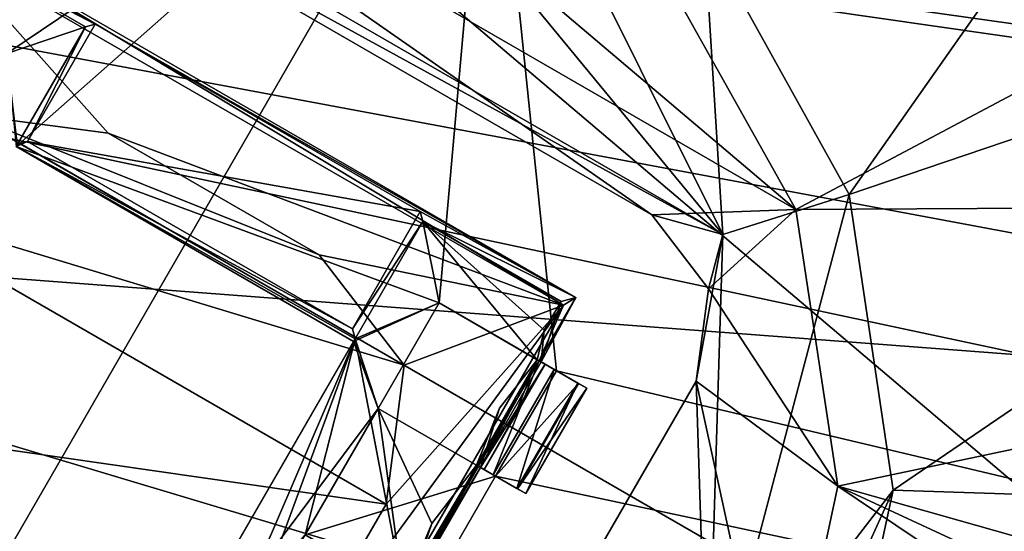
# Model space of a CAD drawing. Header units: millimetres. Extents: x -78 to 78, y -78 to 78.
# Tile 9 of 256: x -33.16 to -29.12, y -57.44 to -55.34. Entities that reach past the tile are written whole.
import ezdxf

# ---------------------------------------------------------------- set-up
doc = ezdxf.new("R2010")
doc.units = ezdxf.units.MM
doc.header["$LTSCALE"] = 41.718519
for name, color, linetype in [('10', 7, 'CONTINUOUS'), ('1421', 7, 'CONTINUOUS'), ('1448', 7, 'CONTINUOUS'), ('1503', 7, 'CONTINUOUS'), ('1517', 7, 'CONTINUOUS'), ('1558', 7, 'CONTINUOUS'), ('1646', 7, 'CONTINUOUS'), ('1671', 7, 'CONTINUOUS'), ('1689', 7, 'CONTINUOUS'), ('1745', 7, 'CONTINUOUS'), ('1769', 7, 'CONTINUOUS'), ('2704', 7, 'CONTINUOUS'), ('2713', 7, 'CONTINUOUS'), ('2720', 7, 'CONTINUOUS'), ('2748', 7, 'CONTINUOUS'), ('3248', 7, 'CONTINUOUS'), ('3274', 7, 'CONTINUOUS'), ('3329', 7, 'CONTINUOUS'), ('3330', 7, 'CONTINUOUS'), ('3357', 7, 'CONTINUOUS'), ('3358', 7, 'CONTINUOUS'), ('3359', 7, 'CONTINUOUS'), ('3374', 7, 'CONTINUOUS'), ('3382', 7, 'CONTINUOUS'), ('3397', 7, 'CONTINUOUS'), ('3403', 7, 'CONTINUOUS'), ('3405', 7, 'CONTINUOUS'), ('3427', 7, 'CONTINUOUS'), ('3452', 7, 'CONTINUOUS'), ('3453', 7, 'CONTINUOUS'), ('3459', 7, 'CONTINUOUS'), ('3460', 7, 'CONTINUOUS'), ('3480', 7, 'CONTINUOUS'), ('3481', 7, 'CONTINUOUS'), ('3482', 7, 'CONTINUOUS'), ('3488', 7, 'CONTINUOUS'), ('3507', 7, 'CONTINUOUS'), ('3508', 7, 'CONTINUOUS'), ('3536', 7, 'CONTINUOUS'), ('3538', 7, 'CONTINUOUS'), ('6', 7, 'CONTINUOUS')]:
    doc.layers.add(name, color=color, linetype=linetype)

msp = doc.modelspace()

# ---------------------------------------------------------------- linework, layer by layer
at = {"layer": '10', "linetype": 'CONTINUOUS'}
for points in [[(-26.0369, -60.2711, -2), (-45.6578, -61.0684, -2), (-47.73, -52.73, -2), (-26.0369, -60.2711, -2)], [(-23.8526, -53.1265, -2), (-24.7212, -55.9677, -2), (-47.73, -52.73, -2), (-23.8526, -53.1265, -2)], [(-24.7212, -55.9677, -2), (-24.2957, -56.0978, -2), (-47.73, -52.73, -2), (-24.7212, -55.9677, -2)], [(-24.5881, -57.0541, -2), (-18.054, -59.0518, -2), (-47.73, -52.73, -2), (-24.5881, -57.0541, -2)], [(-18.054, -59.0518, -2), (-25.319, -59.4449, -2), (-47.73, -52.73, -2), (-18.054, -59.0518, -2)], [(-24.2957, -56.0978, -2), (-24.5881, -57.0541, -2), (-47.73, -52.73, -2), (-24.2957, -56.0978, -2)], [(-25.319, -59.4449, -2), (-26.0369, -60.2711, -2), (-47.73, -52.73, -2), (-25.319, -59.4449, -2)]]:
    msp.add_3dface(points, dxfattribs=at)
at = {"layer": '1421', "color": 7, "linetype": 'CONTINUOUS'}
for points in [[(-30.5306, -55.12, 22.2), (-25.0055, -53.4803, 23.7), (-29.9723, -56.1174, 22.2), (-30.5306, -55.12, 22.2)], [(-25.0055, -53.4803, 23.7), (-24.266, -56.0856, 23.7), (-29.9723, -56.1174, 22.2), (-25.0055, -53.4803, 23.7)], [(-29.9723, -56.1174, 22.2), (-24.266, -56.0856, 23.7), (-29.7997, -57.2533, 22.2), (-29.9723, -56.1174, 22.2)], [(-24.266, -56.0856, 23.7), (-24.3536, -58.7949, 23.7), (-29.7997, -57.2533, 22.2), (-24.266, -56.0856, 23.7)], [(-29.7997, -57.2533, 22.2), (-25.041, -60.4544, 23.6504), (-30.0418, -58.383, 22.2), (-29.7997, -57.2533, 22.2)], [(-24.3536, -58.7949, 23.7), (-24.6969, -59.6235, 23.6629), (-29.7997, -57.2533, 22.2), (-24.3536, -58.7949, 23.7)], [(-24.6969, -59.6235, 23.6629), (-25.041, -60.4544, 23.6504), (-29.7997, -57.2533, 22.2), (-24.6969, -59.6235, 23.6629)]]:
    msp.add_3dface(points, dxfattribs=at)
at = {"layer": '1448', "color": 7, "linetype": 'CONTINUOUS'}
for points in [[(-27.1626, -52.367, 26.0387), (-30.3495, -54.9824, 23.3613), (-29.7531, -56.0555, 23.3613), (-27.1626, -52.367, 26.0387)], [(-25.8492, -54.7303, 26.0387), (-27.1626, -52.367, 26.0387), (-29.7531, -56.0555, 23.3613), (-25.8492, -54.7303, 26.0387)], [(-25.8492, -54.7303, 26.0387), (-29.7531, -56.0555, 23.3613), (-29.573, -57.2699, 23.3613), (-25.8492, -54.7303, 26.0387)], [(-25.4525, -57.4048, 26.0387), (-25.8492, -54.7303, 26.0387), (-29.573, -57.2699, 23.3613), (-25.4525, -57.4048, 26.0387)], [(-29.8322, -58.4698, 23.3613), (-25.4525, -57.4048, 26.0387), (-29.573, -57.2699, 23.3613), (-29.8322, -58.4698, 23.3613)], [(-29.8322, -58.4698, 23.3613), (-26.0233, -60.0475, 26.0387), (-25.4525, -57.4048, 26.0387), (-29.8322, -58.4698, 23.3613)]]:
    msp.add_3dface(points, dxfattribs=at)
at = {"layer": '1503', "color": 7, "linetype": 'CONTINUOUS'}
for points in [[(-33.6129, -54.0155, 22.2), (-32.47, -54.0002, 22.2), (-29.9723, -56.1174, 22.2), (-33.6129, -54.0155, 22.2)], [(-33.6129, -54.0155, 22.2), (-29.9723, -56.1174, 22.2), (-30.5644, -56.139, 22.2), (-33.6129, -54.0155, 22.2)], [(-33.3356, -54.539, 22.2), (-33.6129, -54.0155, 22.2), (-30.5644, -56.139, 22.2), (-33.3356, -54.539, 22.2)], [(-32.47, -54.0002, 22.2), (-30.5306, -55.12, 22.2), (-29.9723, -56.1174, 22.2), (-32.47, -54.0002, 22.2)], [(-30.5644, -56.139, 22.2), (-29.9723, -56.1174, 22.2), (-30.3314, -56.4426, 22.2), (-30.5644, -56.139, 22.2)], [(-29.9723, -56.1174, 22.2), (-29.7997, -57.2533, 22.2), (-30.3314, -56.4426, 22.2), (-29.9723, -56.1174, 22.2)], [(-30.3314, -56.4426, 22.2), (-29.7997, -57.2533, 22.2), (-30.3813, -56.822, 22.2), (-30.3314, -56.4426, 22.2)], [(-30.3813, -56.822, 22.2), (-30.0418, -58.383, 22.2), (-31.9813, -59.5933, 22.2), (-30.3813, -56.822, 22.2)], [(-29.7997, -57.2533, 22.2), (-30.0418, -58.383, 22.2), (-30.3813, -56.822, 22.2), (-29.7997, -57.2533, 22.2)]]:
    msp.add_3dface(points, dxfattribs=at)
at = {"layer": '1517', "color": 7, "linetype": 'CONTINUOUS'}
for points in [[(-31.5579, -54.6599, 23.2), (-30.2727, -56.2206, 23.2), (-31.2856, -54.1882, 23.3613), (-31.5579, -54.6599, 23.2)], [(-31.2856, -54.1882, 23.3613), (-30.2727, -56.2206, 23.2), (-30.3495, -54.9824, 23.3613), (-31.2856, -54.1882, 23.3613)], [(-30.3495, -54.9824, 23.3613), (-30.2727, -56.2206, 23.2), (-29.7531, -56.0555, 23.3613), (-30.3495, -54.9824, 23.3613)], [(-30.2727, -56.2206, 23.2), (-30.3354, -58.2614, 23.2), (-29.7531, -56.0555, 23.3613), (-30.2727, -56.2206, 23.2)], [(-29.7531, -56.0555, 23.3613), (-30.3354, -58.2614, 23.2), (-29.573, -57.2699, 23.3613), (-29.7531, -56.0555, 23.3613)], [(-30.3354, -58.2614, 23.2), (-30.073, -58.3701, 23.2412), (-29.573, -57.2699, 23.3613), (-30.3354, -58.2614, 23.2)], [(-30.073, -58.3701, 23.2412), (-29.8322, -58.4698, 23.3613), (-29.573, -57.2699, 23.3613), (-30.073, -58.3701, 23.2412)]]:
    msp.add_3dface(points, dxfattribs=at)
at = {"layer": '1558', "color": 7, "linetype": 'CONTINUOUS'}
for points in [[(-33.5521, -54.3273, 23.2), (-33.3356, -54.539, 23.2), (-30.2727, -56.2206, 23.2), (-33.5521, -54.3273, 23.2)], [(-31.5579, -54.6599, 23.2), (-33.5521, -54.3273, 23.2), (-30.2727, -56.2206, 23.2), (-31.5579, -54.6599, 23.2)], [(-33.3356, -54.539, 23.2), (-30.5644, -56.139, 23.2), (-30.2727, -56.2206, 23.2), (-33.3356, -54.539, 23.2)], [(-30.5644, -56.139, 23.2), (-30.3314, -56.4426, 23.2), (-30.2727, -56.2206, 23.2), (-30.5644, -56.139, 23.2)], [(-30.3314, -56.4426, 23.2), (-30.3813, -56.822, 23.2), (-30.2727, -56.2206, 23.2), (-30.3314, -56.4426, 23.2)], [(-30.2727, -56.2206, 23.2), (-30.3813, -56.822, 23.2), (-30.3354, -58.2614, 23.2), (-30.2727, -56.2206, 23.2)], [(-30.3813, -56.822, 23.2), (-31.9813, -59.5933, 23.2), (-30.3354, -58.2614, 23.2), (-30.3813, -56.822, 23.2)]]:
    msp.add_3dface(points, dxfattribs=at)
at = {"layer": '1646', "color": 7, "linetype": 'CONTINUOUS'}
for points in [[(-33.3356, -54.539, 22.2), (-30.5644, -56.139, 22.2), (-33.3356, -54.539, 23.2), (-33.3356, -54.539, 22.2)], [(-33.3356, -54.539, 23.2), (-30.5644, -56.139, 22.2), (-30.5644, -56.139, 23.2), (-33.3356, -54.539, 23.2)]]:
    msp.add_3dface(points, dxfattribs=at)
at = {"layer": '1671', "color": 7, "linetype": 'CONTINUOUS'}
for points in [[(-30.5644, -56.139, 22.2), (-30.3314, -56.4426, 22.2), (-30.5644, -56.139, 23.2), (-30.5644, -56.139, 22.2)], [(-30.5644, -56.139, 23.2), (-30.3314, -56.4426, 22.2), (-30.3314, -56.4426, 23.2), (-30.5644, -56.139, 23.2)], [(-30.3314, -56.4426, 22.2), (-30.3813, -56.822, 22.2), (-30.3314, -56.4426, 23.2), (-30.3314, -56.4426, 22.2)], [(-30.3314, -56.4426, 23.2), (-30.3813, -56.822, 22.2), (-30.3813, -56.822, 23.2), (-30.3314, -56.4426, 23.2)]]:
    msp.add_3dface(points, dxfattribs=at)
at = {"layer": '1689', "color": 7, "linetype": 'CONTINUOUS'}
for points in [[(-30.3813, -56.822, 22.2), (-31.9813, -59.5933, 22.2), (-30.3813, -56.822, 23.2), (-30.3813, -56.822, 22.2)], [(-30.3813, -56.822, 23.2), (-31.9813, -59.5933, 22.2), (-31.9813, -59.5933, 23.2), (-30.3813, -56.822, 23.2)]]:
    msp.add_3dface(points, dxfattribs=at)
at = {"layer": '1745', "linetype": 'CONTINUOUS'}
for points in [[(-42.8123, -38.7906, 28.7), (-38.1672, -66.1075, 28.7), (-28.8862, -50.0323, 28.7), (-42.8123, -38.7906, 28.7)], [(-38.1672, -66.1075, 28.7), (-15.8595, -74.6681, 28.7), (-28.8862, -50.0323, 28.7), (-38.1672, -66.1075, 28.7)]]:
    msp.add_3dface(points, dxfattribs=at)
at = {"layer": '1769', "linetype": 'CONTINUOUS'}
for points in [[(-37.2762, -50.2838, 26.2), (-34.5772, -49.2171, 26.2), (-24.9089, -57.424, 26.2), (-37.2762, -50.2838, 26.2)], [(-34.5772, -49.2171, 26.2), (-25.3347, -54.5532, 26.2), (-24.9089, -57.424, 26.2), (-34.5772, -49.2171, 26.2)], [(-25.5201, -60.256, 26.2), (-39.4232, -52.229, 26.2), (-37.2762, -50.2838, 26.2), (-25.5201, -60.256, 26.2)], [(-25.5201, -60.256, 26.2), (-37.2762, -50.2838, 26.2), (-24.9089, -57.424, 26.2), (-25.5201, -60.256, 26.2)], [(-28.5654, -67.6081, 26.2), (-44.2676, -58.5425, 26.2), (-39.4232, -52.229, 26.2), (-28.5654, -67.6081, 26.2)], [(-25.5201, -60.256, 26.2), (-28.5654, -67.6081, 26.2), (-39.4232, -52.229, 26.2), (-25.5201, -60.256, 26.2)]]:
    msp.add_3dface(points, dxfattribs=at)
at = {"layer": '2704', "linetype": 'CONTINUOUS'}
for points in [[(-46.5053, -48.7423, 21.67), (-41.1446, -56.6314, 21.67), (-31.2278, -54.139, 21.67), (-46.5053, -48.7423, 21.67)], [(-41.1446, -56.6314, 21.67), (-33.6951, -55.1977, 21.67), (-31.2278, -54.139, 21.67), (-41.1446, -56.6314, 21.67)], [(-33.6951, -55.1977, 21.67), (-33.2129, -55.4762, 21.67), (-31.2278, -54.139, 21.67), (-33.6951, -55.1977, 21.67)], [(-33.2129, -55.4762, 21.67), (-33.1741, -55.8591, 21.67), (-31.2278, -54.139, 21.67), (-33.2129, -55.4762, 21.67)], [(-33.1741, -55.8591, 21.67), (-31.4375, -56.5012, 21.67), (-31.2278, -54.139, 21.67), (-33.1741, -55.8591, 21.67)], [(-31.4375, -56.5012, 21.67), (-30.9552, -56.7796, 21.67), (-31.2278, -54.139, 21.67), (-31.4375, -56.5012, 21.67)], [(-31.2278, -54.139, 21.67), (-30.9552, -56.7796, 21.67), (-10.8403, -61.5525, 21.67), (-31.2278, -54.139, 21.67)], [(-33.1741, -55.8591, 21.67), (-31.7885, -56.6591, 21.67), (-31.4375, -56.5012, 21.67), (-33.1741, -55.8591, 21.67)], [(-31.4375, -56.5012, 21.67), (-31.7885, -56.6591, 21.67), (-31.6875, -56.9342, 21.67), (-31.4375, -56.5012, 21.67)], [(-41.1446, -56.6314, 21.67), (-21.6495, -66.5677, 21.67), (-35.0451, -57.536, 21.67), (-41.1446, -56.6314, 21.67)], [(-31.7885, -56.6591, 21.67), (-32.8262, -58.4565, 21.67), (-31.6875, -56.9342, 21.67), (-31.7885, -56.6591, 21.67)], [(-30.9552, -56.7796, 21.67), (-31.2052, -57.2126, 21.67), (-10.8403, -61.5525, 21.67), (-30.9552, -56.7796, 21.67)], [(-31.6875, -56.9342, 21.67), (-32.8262, -58.4565, 21.67), (-31.9875, -57.4538, 21.67), (-31.6875, -56.9342, 21.67)], [(-31.2052, -57.2126, 21.67), (-31.6875, -56.9342, 21.67), (-31.9875, -57.4538, 21.67), (-31.2052, -57.2126, 21.67)], [(-31.5052, -57.7322, 21.67), (-31.2052, -57.2126, 21.67), (-31.9875, -57.4538, 21.67), (-31.5052, -57.7322, 21.67)], [(-31.2052, -57.2126, 21.67), (-31.5052, -57.7322, 21.67), (-10.8403, -61.5525, 21.67), (-31.2052, -57.2126, 21.67)]]:
    msp.add_3dface(points, dxfattribs=at)
at = {"layer": '2713', "linetype": 'CONTINUOUS'}
for points in [[(-21.6495, -66.5677, 21.67), (-41.1446, -56.6314, 21.67), (-41.1111, -56.6558, 20.074), (-21.6495, -66.5677, 21.67)], [(-21.6345, -66.5726, 20.074), (-21.6495, -66.5677, 21.67), (-41.1111, -56.6558, 20.074), (-21.6345, -66.5726, 20.074)]]:
    msp.add_3dface(points, dxfattribs=at)
at = {"layer": '2720', "linetype": 'CONTINUOUS'}
for points in [[(-41.1111, -56.6558, 20.074), (-56.5927, -41.1969, 20.074), (-31.2619, -54.1194, 20.074), (-41.1111, -56.6558, 20.074)], [(-10.8683, -61.5475, 20.074), (-41.1111, -56.6558, 20.074), (-31.2619, -54.1194, 20.074), (-10.8683, -61.5475, 20.074)], [(-21.6345, -66.5726, 20.074), (-41.1111, -56.6558, 20.074), (-10.8683, -61.5475, 20.074), (-21.6345, -66.5726, 20.074)]]:
    msp.add_3dface(points, dxfattribs=at)
at = {"layer": '2748', "linetype": 'CONTINUOUS'}
for points in [[(-31.2278, -54.139, 21.67), (-10.8683, -61.5475, 20.074), (-31.2619, -54.1194, 20.074), (-31.2278, -54.139, 21.67)], [(-31.2278, -54.139, 21.67), (-10.8403, -61.5525, 21.67), (-10.8683, -61.5475, 20.074), (-31.2278, -54.139, 21.67)]]:
    msp.add_3dface(points, dxfattribs=at)
at = {"layer": '3248', "linetype": 'CONTINUOUS'}
for points in [[(-33.1741, -55.8591, 21.67), (-33.168, -55.8485, 21.845), (-33.1274, -55.8376, 22.27), (-33.1741, -55.8591, 21.67)], [(-31.7932, -56.6079, 22.27), (-33.1741, -55.8591, 21.67), (-33.1274, -55.8376, 22.27), (-31.7932, -56.6079, 22.27)], [(-31.7885, -56.6591, 21.67), (-33.1741, -55.8591, 21.67), (-31.7824, -56.6485, 21.845), (-31.7885, -56.6591, 21.67)], [(-31.7824, -56.6485, 21.845), (-33.1741, -55.8591, 21.67), (-31.7932, -56.6079, 22.27), (-31.7824, -56.6485, 21.845)]]:
    msp.add_3dface(points, dxfattribs=at)
at = {"layer": '3274', "linetype": 'CONTINUOUS'}
for points in [[(-31.7885, -56.6591, 21.67), (-31.7824, -56.6485, 21.845), (-32.8324, -58.4671, 21.845), (-31.7885, -56.6591, 21.67)], [(-32.8262, -58.4565, 21.67), (-31.7885, -56.6591, 21.67), (-32.8324, -58.4671, 21.845), (-32.8262, -58.4565, 21.67)]]:
    msp.add_3dface(points, dxfattribs=at)
at = {"layer": '3329', "linetype": 'CONTINUOUS'}
for points in [[(-33.1274, -55.8376, 22.27), (-33.168, -55.8485, 21.845), (-32.8899, -55.3667, 21.845), (-33.1274, -55.8376, 22.27)], [(-33.1274, -55.8376, 22.27), (-32.8899, -55.3667, 21.845), (-32.8493, -55.3558, 22.27), (-33.1274, -55.8376, 22.27)]]:
    msp.add_3dface(points, dxfattribs=at)
at = {"layer": '3330', "linetype": 'CONTINUOUS'}
for points in [[(-31.5042, -56.1667, 21.845), (-31.7932, -56.6079, 22.27), (-31.5151, -56.1261, 22.27), (-31.5042, -56.1667, 21.845)], [(-31.7824, -56.6485, 21.845), (-31.7932, -56.6079, 22.27), (-31.5042, -56.1667, 21.845), (-31.7824, -56.6485, 21.845)]]:
    msp.add_3dface(points, dxfattribs=at)
at = {"layer": '3357', "linetype": 'CONTINUOUS'}
for points in [[(-31.4375, -56.5012, 21.845), (-31.7824, -56.6485, 21.845), (-31.5042, -56.1667, 21.845), (-31.4375, -56.5012, 21.845)], [(-31.034, -56.7341, 21.845), (-31.4375, -56.5012, 21.845), (-31.5042, -56.1667, 21.845), (-31.034, -56.7341, 21.845)], [(-31.0064, -56.6128, 21.845), (-31.034, -56.7341, 21.845), (-31.5042, -56.1667, 21.845), (-31.0064, -56.6128, 21.845)], [(-30.9358, -56.4948, 21.845), (-31.0064, -56.6128, 21.845), (-31.5042, -56.1667, 21.845), (-30.9358, -56.4948, 21.845)], [(-31.6875, -56.9342, 21.845), (-31.7824, -56.6485, 21.845), (-31.4375, -56.5012, 21.845), (-31.6875, -56.9342, 21.845)], [(-32.8324, -58.4671, 21.845), (-31.7824, -56.6485, 21.845), (-32.5375, -58.4064, 21.845), (-32.8324, -58.4671, 21.845)], [(-32.5375, -58.4064, 21.845), (-31.7824, -56.6485, 21.845), (-32.2375, -57.8868, 21.845), (-32.5375, -58.4064, 21.845)], [(-32.2375, -57.8868, 21.845), (-31.7824, -56.6485, 21.845), (-31.9875, -57.4538, 21.845), (-32.2375, -57.8868, 21.845)], [(-31.9875, -57.4538, 21.845), (-31.7824, -56.6485, 21.845), (-31.584, -57.6868, 21.845), (-31.9875, -57.4538, 21.845)], [(-31.7824, -56.6485, 21.845), (-31.6875, -56.9342, 21.845), (-31.584, -57.6868, 21.845), (-31.7824, -56.6485, 21.845)], [(-31.584, -57.6868, 21.845), (-31.6875, -56.9342, 21.845), (-31.4677, -57.4075, 21.845), (-31.584, -57.6868, 21.845)], [(-31.4677, -57.4075, 21.845), (-31.6875, -56.9342, 21.845), (-31.2842, -57.167, 21.845), (-31.4677, -57.4075, 21.845)]]:
    msp.add_3dface(points, dxfattribs=at)
at = {"layer": '3358', "linetype": 'CONTINUOUS'}
for points in [[(-33.2129, -55.4762, 21.845), (-33.4582, -55.0386, 21.845), (-32.8899, -55.3667, 21.845), (-33.2129, -55.4762, 21.845)], [(-33.168, -55.8485, 21.845), (-33.2129, -55.4762, 21.845), (-32.8899, -55.3667, 21.845), (-33.168, -55.8485, 21.845)]]:
    msp.add_3dface(points, dxfattribs=at)
at = {"layer": '3359', "linetype": 'CONTINUOUS'}
for points in [[(-33.1274, -55.8376, 22.27), (-32.8493, -55.3558, 22.27), (-31.5151, -56.1261, 22.27), (-33.1274, -55.8376, 22.27)], [(-31.7932, -56.6079, 22.27), (-33.1274, -55.8376, 22.27), (-31.5151, -56.1261, 22.27), (-31.7932, -56.6079, 22.27)]]:
    msp.add_3dface(points, dxfattribs=at)
at = {"layer": '3374', "linetype": 'CONTINUOUS'}
for points in [[(-30.9552, -56.7796, 21.67), (-31.4375, -56.5012, 21.67), (-31.4375, -56.5012, 21.845), (-30.9552, -56.7796, 21.67)], [(-30.9552, -56.7796, 21.67), (-31.4375, -56.5012, 21.845), (-30.8649, -56.8317, 21.7623), (-30.9552, -56.7796, 21.67)], [(-31.4375, -56.5012, 21.845), (-31.034, -56.7341, 21.845), (-30.8649, -56.8317, 21.7623), (-31.4375, -56.5012, 21.845)], [(-31.034, -56.7341, 21.845), (-30.8313, -56.8512, 21.896), (-30.8649, -56.8317, 21.7623), (-31.034, -56.7341, 21.845)], [(-30.8313, -56.8512, 21.896), (-31.034, -56.7341, 21.845), (-31.0018, -56.7527, 22.1542), (-30.8313, -56.8512, 21.896)], [(-30.9649, -56.774, 22.652), (-30.8679, -56.83, 22.5598), (-31.0261, -56.7387, 22.6698), (-30.9649, -56.774, 22.652)], [(-31.0261, -56.7387, 22.6698), (-30.8679, -56.83, 22.5598), (-31.0176, -56.7436, 22.4493), (-31.0261, -56.7387, 22.6698)], [(-30.8679, -56.83, 22.5598), (-30.8313, -56.8512, 22.421), (-31.0176, -56.7436, 22.4493), (-30.8679, -56.83, 22.5598)], [(-31.0176, -56.7436, 22.4493), (-30.8313, -56.8512, 22.421), (-31.0018, -56.7527, 22.1542), (-31.0176, -56.7436, 22.4493)], [(-30.8313, -56.8512, 22.421), (-30.8313, -56.8512, 21.896), (-31.0018, -56.7527, 22.1542), (-30.8313, -56.8512, 22.421)]]:
    msp.add_3dface(points, dxfattribs=at)
at = {"layer": '3382', "linetype": 'CONTINUOUS'}
for points in [[(-31.4375, -56.5012, 21.67), (-31.6875, -56.9342, 21.67), (-31.4375, -56.5012, 21.845), (-31.4375, -56.5012, 21.67)], [(-31.6875, -56.9342, 21.67), (-31.6875, -56.9342, 21.845), (-31.4375, -56.5012, 21.845), (-31.6875, -56.9342, 21.67)]]:
    msp.add_3dface(points, dxfattribs=at)
at = {"layer": '3397', "linetype": 'CONTINUOUS'}
for points in [[(-31.2052, -57.2126, 21.67), (-30.9552, -56.7796, 21.67), (-30.8649, -56.8317, 21.7623), (-31.2052, -57.2126, 21.67)], [(-31.1149, -57.2647, 21.7623), (-31.2052, -57.2126, 21.67), (-30.8649, -56.8317, 21.7623), (-31.1149, -57.2647, 21.7623)], [(-30.8313, -56.8512, 21.896), (-31.1149, -57.2647, 21.7623), (-30.8649, -56.8317, 21.7623), (-30.8313, -56.8512, 21.896)], [(-31.0813, -57.2842, 21.896), (-31.1149, -57.2647, 21.7623), (-30.8313, -56.8512, 21.896), (-31.0813, -57.2842, 21.896)]]:
    msp.add_3dface(points, dxfattribs=at)
at = {"layer": '3403', "linetype": 'CONTINUOUS'}
for points in [[(-30.8761, -56.4788, 22.67), (-30.8761, -56.4788, 22.47), (-33.4742, -54.9788, 22.47), (-30.8761, -56.4788, 22.67)], [(-33.4742, -54.9788, 22.67), (-30.8761, -56.4788, 22.67), (-33.4742, -54.9788, 22.47), (-33.4742, -54.9788, 22.67)]]:
    msp.add_3dface(points, dxfattribs=at)
at = {"layer": '3405', "linetype": 'CONTINUOUS'}
for points in [[(-33.4742, -54.9788, 22.47), (-30.8761, -56.4788, 22.47), (-32.8493, -55.3558, 22.27), (-33.4742, -54.9788, 22.47)], [(-33.4582, -55.0386, 21.845), (-33.4742, -54.9788, 22.47), (-32.8493, -55.3558, 22.27), (-33.4582, -55.0386, 21.845)], [(-32.8899, -55.3667, 21.845), (-33.4582, -55.0386, 21.845), (-32.8493, -55.3558, 22.27), (-32.8899, -55.3667, 21.845)], [(-32.8493, -55.3558, 22.27), (-30.8761, -56.4788, 22.47), (-31.5151, -56.1261, 22.27), (-32.8493, -55.3558, 22.27)], [(-30.8761, -56.4788, 22.47), (-31.5042, -56.1667, 21.845), (-31.5151, -56.1261, 22.27), (-30.8761, -56.4788, 22.47)], [(-30.9358, -56.4948, 21.845), (-31.5042, -56.1667, 21.845), (-30.8761, -56.4788, 22.47), (-30.9358, -56.4948, 21.845)]]:
    msp.add_3dface(points, dxfattribs=at)
at = {"layer": '3427', "linetype": 'CONTINUOUS'}
for points in [[(-31.6875, -56.9342, 21.67), (-31.2052, -57.2126, 21.67), (-31.1149, -57.2647, 21.7623), (-31.6875, -56.9342, 21.67)], [(-31.6875, -56.9342, 21.845), (-31.6875, -56.9342, 21.67), (-31.1149, -57.2647, 21.7623), (-31.6875, -56.9342, 21.845)], [(-31.2842, -57.167, 21.845), (-31.6875, -56.9342, 21.845), (-31.1149, -57.2647, 21.7623), (-31.2842, -57.167, 21.845)], [(-31.2518, -57.1857, 22.1557), (-31.2842, -57.167, 21.845), (-31.0813, -57.2842, 21.896), (-31.2518, -57.1857, 22.1557)], [(-31.0813, -57.2842, 21.896), (-31.2842, -57.167, 21.845), (-31.1149, -57.2647, 21.7623), (-31.0813, -57.2842, 21.896)], [(-31.2761, -57.1717, 22.6698), (-31.2676, -57.1766, 22.4493), (-31.2149, -57.207, 22.652), (-31.2761, -57.1717, 22.6698)], [(-31.2676, -57.1766, 22.4493), (-31.2518, -57.1857, 22.1557), (-31.0813, -57.2842, 22.421), (-31.2676, -57.1766, 22.4493)], [(-31.2149, -57.207, 22.652), (-31.2676, -57.1766, 22.4493), (-31.1178, -57.2631, 22.5598), (-31.2149, -57.207, 22.652)], [(-31.1178, -57.2631, 22.5598), (-31.2676, -57.1766, 22.4493), (-31.0813, -57.2842, 22.421), (-31.1178, -57.2631, 22.5598)], [(-31.0813, -57.2842, 22.421), (-31.2518, -57.1857, 22.1557), (-31.0813, -57.2842, 21.896), (-31.0813, -57.2842, 22.421)]]:
    msp.add_3dface(points, dxfattribs=at)
at = {"layer": '3452', "linetype": 'CONTINUOUS'}
for points in [[(-31.2676, -57.1766, 22.4493), (-31.0176, -56.7436, 22.4493), (-31.0018, -56.7527, 22.1542), (-31.2676, -57.1766, 22.4493)], [(-31.2518, -57.1857, 22.1557), (-31.2676, -57.1766, 22.4493), (-31.0018, -56.7527, 22.1542), (-31.2518, -57.1857, 22.1557)], [(-31.1295, -56.9677, 21.9003), (-31.2518, -57.1857, 22.1557), (-31.0018, -56.7527, 22.1542), (-31.1295, -56.9677, 21.9003)], [(-31.034, -56.7341, 21.845), (-31.1295, -56.9677, 21.9003), (-31.0018, -56.7527, 22.1542), (-31.034, -56.7341, 21.845)], [(-31.2842, -57.167, 21.845), (-31.2518, -57.1857, 22.1557), (-31.1295, -56.9677, 21.9003), (-31.2842, -57.167, 21.845)]]:
    msp.add_3dface(points, dxfattribs=at)
at = {"layer": '3453', "linetype": 'CONTINUOUS'}
for points in [[(-31.0813, -57.2842, 22.421), (-31.0813, -57.2842, 21.896), (-30.8313, -56.8512, 22.421), (-31.0813, -57.2842, 22.421)], [(-31.0813, -57.2842, 21.896), (-30.8313, -56.8512, 21.896), (-30.8313, -56.8512, 22.421), (-31.0813, -57.2842, 21.896)]]:
    msp.add_3dface(points, dxfattribs=at)
at = {"layer": '3459', "linetype": 'CONTINUOUS'}
for points in [[(-33.4765, -55.0387, 23.47), (-30.9268, -56.5107, 23.47), (-33.4742, -54.9788, 22.67), (-33.4765, -55.0387, 23.47)], [(-30.9268, -56.5107, 23.47), (-30.8761, -56.4788, 22.67), (-33.4742, -54.9788, 22.67), (-30.9268, -56.5107, 23.47)]]:
    msp.add_3dface(points, dxfattribs=at)
at = {"layer": '3460', "linetype": 'CONTINUOUS'}
for points in [[(-31.0176, -56.7436, 22.4493), (-30.9358, -56.4948, 21.845), (-30.8761, -56.4788, 22.47), (-31.0176, -56.7436, 22.4493)], [(-31.0064, -56.6128, 21.845), (-30.9358, -56.4948, 21.845), (-31.0176, -56.7436, 22.4493), (-31.0064, -56.6128, 21.845)], [(-31.034, -56.7341, 21.845), (-31.0064, -56.6128, 21.845), (-31.0176, -56.7436, 22.4493), (-31.034, -56.7341, 21.845)], [(-31.034, -56.7341, 21.845), (-31.2676, -57.1766, 22.4493), (-31.1886, -56.9333, 21.8495), (-31.034, -56.7341, 21.845)], [(-31.2676, -57.1766, 22.4493), (-31.034, -56.7341, 21.845), (-31.0176, -56.7436, 22.4493), (-31.2676, -57.1766, 22.4493)], [(-31.2676, -57.1766, 22.4493), (-31.2842, -57.167, 21.845), (-31.1886, -56.9333, 21.8495), (-31.2676, -57.1766, 22.4493)], [(-31.4677, -57.4075, 21.845), (-31.2842, -57.167, 21.845), (-31.5675, -57.6963, 22.4513), (-31.4677, -57.4075, 21.845)], [(-31.2842, -57.167, 21.845), (-31.2676, -57.1766, 22.4493), (-31.5675, -57.6963, 22.4513), (-31.2842, -57.167, 21.845)], [(-31.584, -57.6868, 21.845), (-31.4677, -57.4075, 21.845), (-31.5675, -57.6963, 22.4513), (-31.584, -57.6868, 21.845)]]:
    msp.add_3dface(points, dxfattribs=at)
at = {"layer": '3480', "linetype": 'CONTINUOUS'}
for points in [[(-31.2842, -57.167, 21.845), (-31.034, -56.7341, 21.845), (-31.1886, -56.9333, 21.8495), (-31.2842, -57.167, 21.845)], [(-31.034, -56.7341, 21.845), (-31.2842, -57.167, 21.845), (-31.1295, -56.9677, 21.9003), (-31.034, -56.7341, 21.845)]]:
    msp.add_3dface(points, dxfattribs=at)
at = {"layer": '3481', "linetype": 'CONTINUOUS'}
for points in [[(-31.2149, -57.207, 22.652), (-31.1178, -57.2631, 22.5598), (-30.9649, -56.774, 22.652), (-31.2149, -57.207, 22.652)], [(-30.9649, -56.774, 22.652), (-31.1178, -57.2631, 22.5598), (-30.8679, -56.83, 22.5598), (-30.9649, -56.774, 22.652)], [(-31.1178, -57.2631, 22.5598), (-31.0813, -57.2842, 22.421), (-30.8679, -56.83, 22.5598), (-31.1178, -57.2631, 22.5598)], [(-31.0813, -57.2842, 22.421), (-30.8313, -56.8512, 22.421), (-30.8679, -56.83, 22.5598), (-31.0813, -57.2842, 22.421)]]:
    msp.add_3dface(points, dxfattribs=at)
at = {"layer": '3482', "linetype": 'CONTINUOUS'}
for points in [[(-31.2676, -57.1766, 22.4493), (-31.2761, -57.1717, 22.6698), (-31.5761, -57.6913, 22.6698), (-31.2676, -57.1766, 22.4493)], [(-31.2676, -57.1766, 22.4493), (-31.5761, -57.6913, 22.6698), (-31.5675, -57.6963, 22.4513), (-31.2676, -57.1766, 22.4493)]]:
    msp.add_3dface(points, dxfattribs=at)
at = {"layer": '3488', "linetype": 'CONTINUOUS'}
for points in [[(-30.8761, -56.4788, 22.67), (-31.0261, -56.7387, 22.6698), (-30.8761, -56.4788, 22.47), (-30.8761, -56.4788, 22.67)], [(-31.0261, -56.7387, 22.6698), (-31.0176, -56.7436, 22.4493), (-30.8761, -56.4788, 22.47), (-31.0261, -56.7387, 22.6698)]]:
    msp.add_3dface(points, dxfattribs=at)
at = {"layer": '3507', "linetype": 'CONTINUOUS'}
for points in [[(-30.9268, -56.5107, 23.47), (-31.0261, -56.7387, 22.6698), (-30.8761, -56.4788, 22.67), (-30.9268, -56.5107, 23.47)], [(-32.2395, -58.7843, 23.47), (-31.0261, -56.7387, 22.6698), (-30.9268, -56.5107, 23.47), (-32.2395, -58.7843, 23.47)], [(-31.2761, -57.1717, 22.6698), (-31.0261, -56.7387, 22.6698), (-32.2395, -58.7843, 23.47), (-31.2761, -57.1717, 22.6698)], [(-31.2761, -57.1717, 22.6698), (-32.2395, -58.7843, 23.47), (-31.5761, -57.6913, 22.6698), (-31.2761, -57.1717, 22.6698)]]:
    msp.add_3dface(points, dxfattribs=at)
at = {"layer": '3508', "linetype": 'CONTINUOUS'}
for points in [[(-31.2761, -57.1717, 22.6698), (-31.2149, -57.207, 22.652), (-31.0261, -56.7387, 22.6698), (-31.2761, -57.1717, 22.6698)], [(-31.2149, -57.207, 22.652), (-30.9649, -56.774, 22.652), (-31.0261, -56.7387, 22.6698), (-31.2149, -57.207, 22.652)]]:
    msp.add_3dface(points, dxfattribs=at)
at = {"layer": '3536', "linetype": 'CONTINUOUS'}
for points in [[(-30.9268, -56.5107, 23.47), (-33.4765, -55.0387, 23.47), (-32.7957, -55.8036, 23.47), (-30.9268, -56.5107, 23.47)], [(-32.7957, -55.8036, 23.47), (-33.4765, -55.0387, 23.47), (-33.3666, -55.7292, 23.47), (-32.7957, -55.8036, 23.47)], [(-31.9297, -56.3036, 23.47), (-30.9268, -56.5107, 23.47), (-32.7957, -55.8036, 23.47), (-31.9297, -56.3036, 23.47)], [(-31.5807, -56.7572, 23.47), (-30.9268, -56.5107, 23.47), (-31.9297, -56.3036, 23.47), (-31.5807, -56.7572, 23.47)], [(-32.2395, -58.7843, 23.47), (-30.9268, -56.5107, 23.47), (-32.1552, -58.1942, 23.47), (-32.2395, -58.7843, 23.47)], [(-32.1552, -58.1942, 23.47), (-30.9268, -56.5107, 23.47), (-31.6552, -57.3281, 23.47), (-32.1552, -58.1942, 23.47)], [(-31.6552, -57.3281, 23.47), (-30.9268, -56.5107, 23.47), (-31.5807, -56.7572, 23.47), (-31.6552, -57.3281, 23.47)]]:
    msp.add_3dface(points, dxfattribs=at)
at = {"layer": '3538', "linetype": 'CONTINUOUS'}
for points in [[(-31.5807, -56.7572, 23.47), (-33.3666, -55.7292, 23.47), (-33.8202, -56.0781, 23.47), (-31.5807, -56.7572, 23.47)], [(-31.5807, -56.7572, 23.47), (-31.9297, -56.3036, 23.47), (-33.3666, -55.7292, 23.47), (-31.5807, -56.7572, 23.47)], [(-31.9297, -56.3036, 23.47), (-32.7957, -55.8036, 23.47), (-33.3666, -55.7292, 23.47), (-31.9297, -56.3036, 23.47)], [(-31.6552, -57.3281, 23.47), (-33.8202, -56.0781, 23.47), (-34.3202, -56.9442, 23.47), (-31.6552, -57.3281, 23.47)], [(-31.6552, -57.3281, 23.47), (-31.5807, -56.7572, 23.47), (-33.8202, -56.0781, 23.47), (-31.6552, -57.3281, 23.47)], [(-32.1552, -58.1942, 23.47), (-34.3202, -56.9442, 23.47), (-34.3946, -57.5151, 23.47), (-32.1552, -58.1942, 23.47)], [(-32.1552, -58.1942, 23.47), (-31.6552, -57.3281, 23.47), (-34.3202, -56.9442, 23.47), (-32.1552, -58.1942, 23.47)]]:
    msp.add_3dface(points, dxfattribs=at)
at = {"layer": '6', "linetype": 'CONTINUOUS'}
for points in [[(-24.5881, -57.0541), (-23.4619, -53.3708), (-51.8914, -54.9785), (-24.5881, -57.0541)], [(-42.2902, -62.6652), (-24.5881, -57.0541), (-51.8914, -54.9785), (-42.2902, -62.6652)], [(-25.319, -59.4449), (-24.5881, -57.0541), (-42.2902, -62.6652), (-25.319, -59.4449)]]:
    msp.add_3dface(points, dxfattribs=at)

doc.saveas('drawing.dxf')
